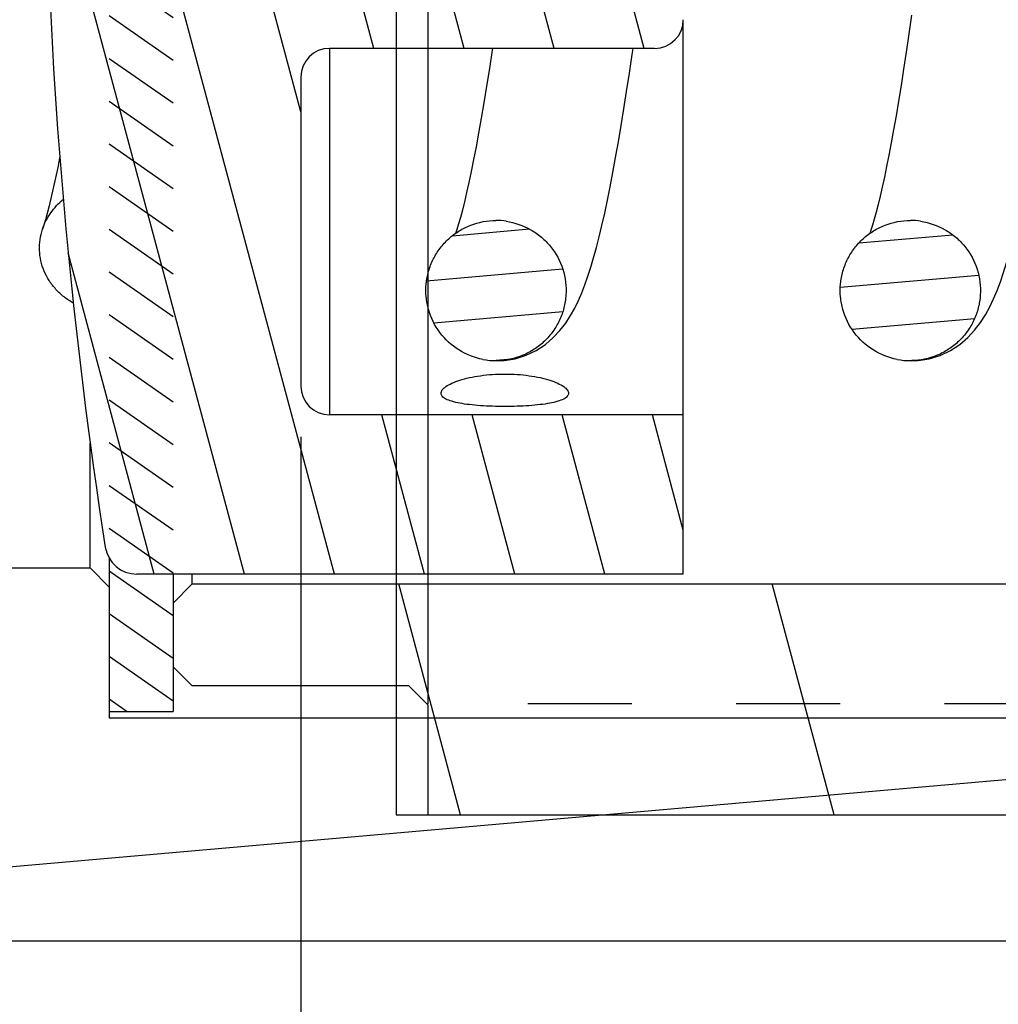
# Model space of a CAD drawing. Header units: inches. Extents: x 0 to 23.4, y 0 to 16.5.
# Tile 34 of 38: x 18 to 19.2, y 9.7 to 10.9. Entities that reach past the tile are written whole.
import ezdxf

# ---------------------------------------------------------------- set-up
doc = ezdxf.new("R2010")
doc.units = ezdxf.units.IN
doc.header["$LTSCALE"] = 1.2862204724
doc.header["$MEASUREMENT"] = 0
doc.linetypes.add('HIDDEN', pattern=[0.2, 0.1, -0.1])
doc.layers.get('0').update_dxf_attribs({"linetype": 'CONTINUOUS'})
doc.layers.add('030__DIMS', color=7, linetype='CONTINUOUS')
doc.layers.add('DEFAULT_2', color=8, linetype='HIDDEN')
doc.styles.get("Standard").update_dxf_attribs({"font": 'txt', "width": 0.8})
doc.dimstyles.new('DIMSTYLE_3', dxfattribs={"dimtxt": 0.15625, "dimasz": 0.1875, "dimexe": 0.125, "dimexo": 0.0625, "dimgap": 0.078125, "dimtad": 0, "dimtih": 1, "dimtoh": 1, "dimdec": 1, "dimlfac": 0.5, "dimzin": 4, "dimdsep": 46, "dimtxsty": 'STANDARD', "dimblk": '_FILLED', "dimblk1": '_FILLED', "dimblk2": '_FILLED', "dimcen": 0.09, "dimazin": 1, "dimtfac": 1, "dimtofl": 0, "dimtmove": 0, "dimatfit": 3, "dimldrblk": '_FILLED', "dimfxl": 1, "dimtolj": 1, "dimtzin": 4, "dimarcsym": 0})

# ---------------------------------------------------------------- blocks, each defined once
blk = doc.blocks.new('_FILLED')
at = {"color": 0, "linetype": 'BYBLOCK'}
blk.add_solid([(0, 0), (-1, 0.1666666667), (-1, -0.1666666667)], dxfattribs=at)
blk = doc.blocks.new('*D2')
at = {"layer": '030__DIMS', "color": 7, "linetype": 'CONTINUOUS'}
for p, q in [((18.3658634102, 10.4136089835), (18.3658634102, 9.3649786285)), ((20.0830115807, 10.3978644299), (20.0830115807, 9.3649786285)), ((18.3658634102, 9.4899786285), (18.96035056, 9.4899786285)), ((20.0830115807, 9.4899786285), (19.61660056, 9.4899786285))]:
    blk.add_line(p, q, dxfattribs=at)
at = {"layer": '030__DIMS', "color": 7, "linetype": 'CONTINUOUS', "xscale": 0.1875, "yscale": 0.1875, "zscale": 0.1875, "rotation": 180}
blk.add_blockref('_FILLED', (18.3658634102, 9.4899786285), dxfattribs=at)
at = {"layer": '030__DIMS', "color": 7, "linetype": 'CONTINUOUS', "xscale": 0.1875, "yscale": 0.1875, "zscale": 0.1875}
blk.add_blockref('_FILLED', (20.0830115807, 9.4899786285), dxfattribs=at)
at = {"layer": '030__DIMS', "color": 7, "linetype": 'CONTINUOUS', "insert": (19.28847556, 9.5681036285), "char_height": 0.15625, "width": 1.125, "attachment_point": 2, "line_spacing_factor": 0.9}
blk.add_mtext('21.8\\PMUELLE L2', dxfattribs=at)

msp = doc.modelspace()

# ---------------------------------------------------------------- hatches: boundary and pattern name
at = {"linetype": 'CONTINUOUS'}
h = msp.add_hatch(dxfattribs=at)
h.set_pattern_fill('default__36', scale=0.4137720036, angle=5, style=0, pattern_type=0)
h.set_pattern_definition([(5, (0, 0), (-0.0360626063, 0.4121974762), [])])
edge = h.paths.add_edge_path()
edge.add_line((17.3025649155, 11.1373541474), (17.6017775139, 11.1373541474))
edge.add_line((17.6017775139, 11.1373541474), (17.6017775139, 10.9011336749))
edge.add_line((17.4206751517, 10.9011336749), (17.6017775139, 10.9011336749))
edge.add_line((17.4206751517, 10.9011336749), (17.4206751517, 10.3302675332))
edge.add_line((17.4206751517, 10.3302675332), (17.4994153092, 10.2515273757))
edge.add_line((17.4994153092, 10.2515273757), (18.1057145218, 10.2515273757))
edge.add_line((18.1057145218, 10.2515273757), (18.129336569, 10.2279053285))
edge.add_line((18.129336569, 10.2279053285), (18.129336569, 10.0664880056))
edge.add_line((18.129336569, 10.0664880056), (19.3891790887, 10.0664880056))
edge.add_line((19.3891790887, 10.0664880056), (19.4285491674, 10.0271179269))
edge.add_line((19.4285491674, 10.0271179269), (19.4285491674, 9.8302675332))
edge.add_line((19.4285491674, 9.8302675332), (19.3891790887, 9.7908974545))
edge.add_line((17.2631948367, 9.7908974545), (19.3891790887, 9.7908974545))
edge.add_line((17.223824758, 9.8302675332), (17.2631948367, 9.7908974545))
edge.add_line((17.223824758, 10.212157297), (17.223824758, 9.8302675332))
edge.add_line((17.160832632, 10.212157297), (17.223824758, 10.212157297))
edge.add_line((17.160832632, 10.212157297), (17.160832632, 10.3105824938))
edge.add_line((17.160832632, 10.3105824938), (16.4521712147, 10.3105824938))
edge.add_line((16.4521712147, 10.4877478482), (16.4521712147, 10.3105824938))
edge.add_line((16.4915412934, 10.5271179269), (16.4521712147, 10.4877478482))
edge.add_line((16.4915412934, 10.5271179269), (17.223824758, 10.5271179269))
edge.add_line((17.223824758, 10.9719998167), (17.223824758, 10.5271179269))
edge.add_line((17.223824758, 10.9719998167), (17.3025649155, 10.9719998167))
edge.add_line((17.3025649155, 11.1373541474), (17.3025649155, 10.9719998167))
edge = h.paths.add_edge_path()
edge.add_line((17.3025649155, 11.3735746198), (17.6017775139, 11.3735746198))
edge.add_line((17.3025649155, 11.5389289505), (17.3025649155, 11.3735746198))
edge.add_line((17.223824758, 11.5389289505), (17.3025649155, 11.5389289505))
edge.add_line((17.223824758, 11.9838108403), (17.223824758, 11.5389289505))
edge.add_line((16.4915412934, 11.9838108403), (17.223824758, 11.9838108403))
edge.add_line((16.4915412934, 11.9838108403), (16.4521712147, 12.023180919))
edge.add_line((16.4521712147, 12.2003462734), (16.4521712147, 12.023180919))
edge.add_line((17.160832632, 12.2003462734), (16.4521712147, 12.2003462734))
edge.add_line((17.160832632, 12.2003462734), (17.160832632, 12.2987714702))
edge.add_line((17.160832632, 12.2987714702), (17.223824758, 12.2987714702))
edge.add_line((17.223824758, 12.680661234), (17.223824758, 12.2987714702))
edge.add_line((17.223824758, 12.680661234), (17.2631948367, 12.7200313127))
edge.add_line((17.2631948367, 12.7200313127), (17.2631948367, 13.4183366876))
edge.add_line((17.2631948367, 13.4183366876), (17.3891790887, 13.5443209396))
edge.add_line((17.3891790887, 13.5443209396), (17.3891790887, 13.938021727))
edge.add_line((17.3891790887, 13.938021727), (17.4324861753, 14.1191240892))
edge.add_line((17.4324861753, 14.1191240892), (17.3891790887, 14.1348721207))
edge.add_line((17.3891790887, 14.1348721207), (17.4324861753, 14.3159744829))
edge.add_line((17.4324861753, 14.3159744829), (17.3891790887, 14.3263305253))
edge.add_line((17.3891790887, 14.3263305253), (17.4324861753, 14.5074328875))
edge.add_line((17.4324861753, 14.5074328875), (17.3891790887, 14.523180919))
edge.add_line((17.3891790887, 14.523180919), (17.4324861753, 14.7042832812))
edge.add_line((17.4324861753, 14.7042832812), (17.3891790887, 14.7200313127))
edge.add_line((17.3891790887, 14.7200313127), (17.4324861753, 14.9011336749))
edge.add_line((17.4324861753, 14.9011336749), (17.5191003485, 14.9011336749))
edge.add_line((17.5191003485, 12.2594013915), (17.5191003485, 14.9011336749))
edge.add_line((17.5191003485, 12.2594013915), (17.4994153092, 12.2594013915))
edge.add_line((17.4206751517, 12.180661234), (17.4994153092, 12.2594013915))
edge.add_line((17.4206751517, 12.180661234), (17.4206751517, 11.6097950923))
edge.add_line((17.4206751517, 11.6097950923), (17.6017775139, 11.6097950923))
edge.add_line((17.6017775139, 11.6097950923), (17.6017775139, 11.3735746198))
edge = h.paths.add_edge_path()
edge.add_line((18.0505964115, 12.7200313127), (19.3891790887, 12.7200313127))
edge.add_line((19.4285491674, 12.680661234), (19.3891790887, 12.7200313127))
edge.add_line((19.4285491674, 12.680661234), (19.4285491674, 12.4838108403))
edge.add_line((19.3891790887, 12.4444407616), (19.4285491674, 12.4838108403))
edge.add_line((18.129336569, 12.4444407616), (19.3891790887, 12.4444407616))
edge.add_line((18.129336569, 12.4444407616), (18.129336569, 12.2830234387))
edge.add_line((18.1057145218, 12.2594013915), (18.129336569, 12.2830234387))
edge.add_line((18.1057145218, 12.2594013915), (17.7946908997, 12.2594013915))
edge.add_line((17.7946908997, 12.2594013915), (17.7946908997, 14.9011336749))
edge.add_line((17.7946908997, 14.9011336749), (17.8813050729, 14.9011336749))
edge.add_line((17.9246121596, 14.7200313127), (17.8813050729, 14.9011336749))
edge.add_line((17.8813050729, 14.7042832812), (17.9246121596, 14.7200313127))
edge.add_line((17.9246121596, 14.523180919), (17.8813050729, 14.7042832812))
edge.add_line((17.8813050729, 14.5074328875), (17.9246121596, 14.523180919))
edge.add_line((17.9246121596, 14.3263305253), (17.8813050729, 14.5074328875))
edge.add_line((17.8813050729, 14.3159744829), (17.9246121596, 14.3263305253))
edge.add_line((17.9246121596, 14.1348721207), (17.8813050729, 14.3159744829))
edge.add_line((17.8813050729, 14.1191240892), (17.9246121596, 14.1348721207))
edge.add_line((17.9246121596, 13.938021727), (17.8813050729, 14.1191240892))
edge.add_line((17.9246121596, 13.5443209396), (17.9246121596, 13.938021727))
edge.add_line((18.0505964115, 13.4183366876), (17.9246121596, 13.5443209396))
edge.add_line((18.0505964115, 12.7200313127), (18.0505964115, 13.4183366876))
h = msp.add_hatch(dxfattribs=at)
h.set_pattern_fill('default__37', scale=0.4457542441, angle=285, style=0, pattern_type=0)
h.set_pattern_definition([(285, (0, 0), (0.4305655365, 0.1153696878), [])])
edge = h.paths.add_edge_path()
edge.add_line((18.5230373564, 9.9464092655), (19.9009901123, 9.9464092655))
edge.add_line((18.5230373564, 9.9464092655), (18.5230373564, 10.0822360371))
edge.add_line((18.4994153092, 10.1058580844), (18.5230373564, 10.0822360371))
edge.add_line((18.4994153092, 10.1058580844), (18.2316987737, 10.1058580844))
edge.add_line((18.2080767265, 10.1294801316), (18.2316987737, 10.1058580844))
edge.add_line((18.2080767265, 10.2082202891), (18.2080767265, 10.1294801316))
edge.add_line((18.2316987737, 10.2318423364), (18.2080767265, 10.2082202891))
edge.add_line((18.2316987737, 10.2318423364), (20.8852420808, 10.2318423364))
edge.add_line((20.8852420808, 10.8617635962), (20.8852420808, 10.2318423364))
edge.add_line((20.0820924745, 10.8617635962), (20.8852420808, 10.8617635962))
edge.add_line((20.0191003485, 10.9247557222), (20.0820924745, 10.8617635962))
edge.add_line((20.0191003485, 11.0586139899), (20.0191003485, 10.9247557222))
edge.add_line((20.0191003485, 11.0586139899), (21.2395727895, 11.0586139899))
edge.add_line((21.2395727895, 11.0586139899), (21.2395727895, 10.8223935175))
edge.add_line((21.2395727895, 10.8223935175), (21.2002027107, 10.7830234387))
edge.add_line((21.0820924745, 10.7830234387), (21.2002027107, 10.7830234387))
edge.add_line((21.0820924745, 10.7830234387), (21.0820924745, 10.0743620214))
edge.add_line((19.9009901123, 10.0743620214), (21.0820924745, 10.0743620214))
edge.add_line((19.9009901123, 10.0743620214), (19.9009901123, 9.9464092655))
edge = h.paths.add_edge_path()
edge.add_line((18.5230373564, 12.5645195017), (19.9009901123, 12.5645195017))
edge.add_line((19.9009901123, 12.5645195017), (19.9009901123, 12.4365667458))
edge.add_line((19.9009901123, 12.4365667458), (21.0820924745, 12.4365667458))
edge.add_line((21.0820924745, 12.4365667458), (21.0820924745, 11.7279053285))
edge.add_line((21.0820924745, 11.7279053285), (21.2002027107, 11.7279053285))
edge.add_line((21.2395727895, 11.6885352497), (21.2002027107, 11.7279053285))
edge.add_line((21.2395727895, 11.6885352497), (21.2395727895, 11.4523147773))
edge.add_line((21.2395727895, 11.4523147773), (20.0191003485, 11.4523147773))
edge.add_line((20.0191003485, 11.586173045), (20.0191003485, 11.4523147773))
edge.add_line((20.0191003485, 11.586173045), (20.0820924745, 11.649165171))
edge.add_line((20.0820924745, 11.649165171), (20.8852420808, 11.649165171))
edge.add_line((20.8852420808, 12.2790864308), (20.8852420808, 11.649165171))
edge.add_line((18.2316987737, 12.2790864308), (20.8852420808, 12.2790864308))
edge.add_line((18.2316987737, 12.2790864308), (18.2080767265, 12.3027084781))
edge.add_line((18.2080767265, 12.3814486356), (18.2080767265, 12.3027084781))
edge.add_line((18.2080767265, 12.3814486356), (18.2316987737, 12.4050706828))
edge.add_line((18.4994153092, 12.4050706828), (18.2316987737, 12.4050706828))
edge.add_line((18.4994153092, 12.4050706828), (18.5230373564, 12.4286927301))
edge.add_line((18.5230373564, 12.4286927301), (18.5230373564, 12.5645195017))
h = msp.add_hatch(dxfattribs=at)
h.set_pattern_fill('default__38', scale=0.0432029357, angle=325, style=0, pattern_type=0)
h.set_pattern_definition([(325, (0, 0), (0.0247801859, 0.0353897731), [])])
edge = h.paths.add_edge_path()
edge.add_line((18.129336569, 11.0979840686), (18.2080767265, 11.0979840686))
edge.add_line((18.2080767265, 11.0979840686), (18.2080767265, 10.0743620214))
edge.add_line((18.129336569, 10.0743620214), (18.2080767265, 10.0743620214))
edge.add_line((18.129336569, 11.0979840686), (18.129336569, 10.0743620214))
edge = h.paths.add_edge_path()
edge.add_line((18.129336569, 11.4129446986), (18.2080767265, 11.4129446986))
edge.add_line((18.129336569, 12.4365667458), (18.129336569, 11.4129446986))
edge.add_line((18.129336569, 12.4365667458), (18.2080767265, 12.4365667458))
edge.add_line((18.2080767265, 12.4365667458), (18.2080767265, 11.4129446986))
h = msp.add_hatch(dxfattribs=at)
h.set_pattern_fill('default__40', scale=0.1075342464, angle=285, style=0, pattern_type=0)
h.set_pattern_definition([(285, (0, 0), (0.1038701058, 0.027831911), [])])
edge = h.paths.add_edge_path()
edge.add_line((18.3658634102, 12.0348197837), (18.3658634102, 11.6530143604))
edge.add_ellipse((18.401296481, 11.6530143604), major_axis=(0.0354330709, -0), ratio=0.9997791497, start_angle=-180, end_angle=-90)
edge.add_line((18.8028712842, 11.617589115), (18.401296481, 11.617589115))
edge.add_ellipse((18.8028712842, 11.5821638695), major_axis=(0.0354330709, -0), ratio=0.9997791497, start_angle=0, end_angle=90)
edge.add_line((18.838304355, 11.5821638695), (18.838304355, 11.4569946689))
edge.add_line((18.838304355, 11.4569946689), (18.8020838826, 11.4207821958))
edge.add_line((18.8020838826, 11.4207821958), (18.6821215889, 11.4207821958))
edge.add_spline(control_points=[(18.6178319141, 11.5417908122), (18.6203002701, 11.5417908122), (18.6252377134, 11.5409725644), (18.6329132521, 11.5369463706), (18.6400586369, 11.5305559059), (18.6466853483, 11.5222631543), (18.6528307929, 11.5123271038), (18.6585645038, 11.5008798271), (18.6639333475, 11.4879730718), (18.6689717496, 11.4735974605), (18.6736972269, 11.4576995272), (18.678105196, 11.4402249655), (18.6808252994, 11.4274480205), (18.6821215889, 11.4207821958)], knot_values=[0, 0, 0, 0, 0.0909090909, 0.1818181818, 0.2727272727, 0.3636363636, 0.4545454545, 0.5454545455, 0.6363636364, 0.7272727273, 0.8181818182, 0.9090909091, 1, 1, 1, 1], degree=3, periodic=0)
edge.add_spline(control_points=[(18.6178319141, 11.5417908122), (18.61511341, 11.5417908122), (18.609693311, 11.5408028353), (18.6012810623, 11.535940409), (18.5935834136, 11.5283565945), (18.586501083, 11.5186089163), (18.5799651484, 11.5069577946), (18.5738947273, 11.4935298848), (18.5682376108, 11.4783481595), (18.5629564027, 11.4613416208), (18.5580374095, 11.4423840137), (18.5549898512, 11.4282261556), (18.5535422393, 11.4207821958)], knot_values=[0, 0, 0, 0, 0.1, 0.2, 0.3, 0.4, 0.5, 0.6, 0.7, 0.8, 0.9, 1, 1, 1, 1], degree=3, periodic=0)
edge.add_line((18.5535422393, 11.4207821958), (18.0751926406, 11.4207821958))
edge.add_ellipse((18.0751926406, 11.4443990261), major_axis=(0.0236220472, -0), ratio=0.9997791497, start_angle=178.2936975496, end_angle=-89.9999999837)
edge.add_ellipse((24.4175366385, 11.2554643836), major_axis=(6.3687807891, 0), ratio=0.9997791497, start_angle=171.1640808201, end_angle=178.2936975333)
edge.add_ellipse((18.163274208, 12.2276905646), major_axis=(0.0393700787, -0), ratio=0.9997791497, start_angle=90, end_angle=171.1640808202)
edge.add_line((18.838304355, 12.2670519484), (18.163274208, 12.2670519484))
edge.add_line((18.838304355, 12.2670519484), (18.838304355, 12.0702450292))
edge.add_line((18.838304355, 12.0702450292), (18.401296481, 12.0702450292))
edge.add_ellipse((18.401296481, 12.0348197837), major_axis=(0.0354330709, 0), ratio=0.9997791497, start_angle=90, end_angle=180)
edge = h.paths.add_edge_path()
edge.add_line((18.3658634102, 10.8579144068), (18.3658634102, 10.4761089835))
edge.add_ellipse((18.401296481, 10.4761089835), major_axis=(0.0354330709, -0), ratio=0.9997791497, start_angle=180, end_angle=270, ccw=False)
edge.add_line((18.838304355, 10.440683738), (18.401296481, 10.440683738))
edge.add_line((18.838304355, 10.440683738), (18.838304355, 10.2438768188))
edge.add_line((18.838304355, 10.2438768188), (18.163274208, 10.2438768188))
edge.add_ellipse((18.163274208, 10.2832382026), major_axis=(0.0393700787, 0), ratio=0.9997791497, start_angle=188.8359191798, end_angle=270, ccw=False)
edge.add_ellipse((24.4175366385, 11.2554643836), major_axis=(6.3687807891, -0), ratio=0.9997791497, start_angle=181.7063024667, end_angle=188.8359191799, ccw=False)
edge.add_ellipse((18.0751926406, 11.0665297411), major_axis=(0.0236220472, 0), ratio=0.9997791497, start_angle=449.9999999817, end_angle=541.7063024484, ccw=False)
edge.add_line((18.5535422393, 11.0901465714), (18.0751926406, 11.0901465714))
edge.add_spline(control_points=[(18.5535422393, 11.0901465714), (18.5548385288, 11.0834807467), (18.5575586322, 11.0707038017), (18.5619666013, 11.05322924), (18.5666920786, 11.0373313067), (18.5717304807, 11.0229556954), (18.5770993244, 11.0100489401), (18.5828330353, 10.9986016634), (18.5889784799, 10.9886656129), (18.5956051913, 10.9803728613), (18.6027505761, 10.9739823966), (18.6104261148, 10.9699562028), (18.6153635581, 10.969137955), (18.6178319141, 10.969137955)], knot_values=[0, 0, 0, 0, 0.0909090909, 0.1818181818, 0.2727272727, 0.3636363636, 0.4545454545, 0.5454545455, 0.6363636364, 0.7272727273, 0.8181818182, 0.9090909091, 1, 1, 1, 1], degree=3, periodic=0)
edge.add_spline(control_points=[(18.6821215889, 11.0901465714), (18.680673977, 11.0827026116), (18.6776264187, 11.0685447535), (18.6727074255, 11.0495871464), (18.6674262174, 11.0325806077), (18.6617691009, 11.0173988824), (18.6556986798, 11.0039709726), (18.6491627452, 10.9923198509), (18.6420804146, 10.9825721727), (18.6343827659, 10.9749883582), (18.6259705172, 10.9701259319), (18.6205504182, 10.969137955), (18.6178319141, 10.969137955)], knot_values=[0, 0, 0, 0, 0.1, 0.2, 0.3, 0.4, 0.5, 0.6, 0.7, 0.8, 0.9, 1, 1, 1, 1], degree=3, periodic=0)
edge.add_line((18.8020838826, 11.0901465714), (18.6821215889, 11.0901465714))
edge.add_line((18.838304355, 11.0539340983), (18.8020838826, 11.0901465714))
edge.add_line((18.838304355, 11.0539340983), (18.838304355, 10.9287648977))
edge.add_ellipse((18.8028712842, 10.9287648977), major_axis=(0.0354330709, -0), ratio=0.9997791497, start_angle=270, end_angle=360, ccw=False)
edge.add_line((18.8028712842, 10.8933396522), (18.401296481, 10.8933396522))
edge.add_ellipse((18.401296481, 10.8579144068), major_axis=(0.0354330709, 0), ratio=0.9997791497, start_angle=450, end_angle=540, ccw=False)
h = msp.add_hatch(dxfattribs=at)
h.set_pattern_fill('default__39', scale=0.1200280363, angle=205, style=0, pattern_type=0)
h.set_pattern_definition([(205, (0, 0), (0.05072604, -0.1087823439), [])])
edge = h.paths.add_edge_path()
edge.add_line((17.8304303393, 11.3656762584), (17.8304303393, 11.1452525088))
edge.add_line((17.8304303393, 11.3656762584), (17.6808240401, 11.3656762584))
edge.add_line((17.6808240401, 11.3656762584), (17.6808240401, 11.4415765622))
edge.add_line((17.6808240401, 11.4415765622), (17.6335799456, 11.4415765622))
edge.add_line((17.6335799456, 11.5231217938), (17.6335799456, 11.4415765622))
edge.add_line((17.8107452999, 12.0426920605), (17.6335799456, 11.5231217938))
edge.add_line((17.9485405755, 12.0426920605), (17.8107452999, 12.0426920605))
edge.add_ellipse((17.9485405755, 12.0033306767), major_axis=(0.0393700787, 0), ratio=0.9997791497, start_angle=0, end_angle=90)
edge.add_line((17.9879106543, 12.0033306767), (17.9879106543, 11.4436117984))
edge.add_ellipse((18.0186193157, 11.4436117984), major_axis=(0.0307086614, 0), ratio=0.9997791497, start_angle=-180, end_angle=-90)
edge.add_line((18.5520647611, 11.412909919), (18.0186193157, 11.412909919))
edge.add_spline(control_points=[(18.5520647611, 11.412909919), (18.5477869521, 11.389281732), (18.541441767, 11.3397747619), (18.5379149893, 11.2553171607), (18.5414488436, 11.1711520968), (18.5477871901, 11.1216457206), (18.5520647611, 11.0980188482)], knot_values=[0, 0, 0, 0, 0.25, 0.5, 0.75, 1, 1, 1, 1], degree=3, periodic=0)
edge.add_line((18.5520647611, 11.0980188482), (18.0186193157, 11.0980188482))
edge.add_ellipse((18.0186193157, 11.0673169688), major_axis=(0.0307086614, -0), ratio=0.9997791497, start_angle=450, end_angle=540, ccw=False)
edge.add_line((17.9879106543, 11.0673169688), (17.9879106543, 10.5075980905))
edge.add_ellipse((17.9485405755, 10.5075980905), major_axis=(0.0393700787, -0), ratio=0.9997791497, start_angle=270, end_angle=360, ccw=False)
edge.add_line((17.9485405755, 10.4682367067), (17.8107452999, 10.4682367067))
edge.add_line((17.8107452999, 10.4682367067), (17.6335799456, 10.9878069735))
edge.add_line((17.6335799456, 11.069352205), (17.6335799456, 10.9878069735))
edge.add_line((17.6808240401, 11.069352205), (17.6335799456, 11.069352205))
edge.add_line((17.6808240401, 11.1452525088), (17.6808240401, 11.069352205))
edge.add_line((17.8304303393, 11.1452525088), (17.6808240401, 11.1452525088))
edge = h.paths.add_edge_path()
edge.add_line((18.8540523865, 11.3892930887), (18.8540523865, 11.1216356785))
edge.add_line((18.8304303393, 11.0980188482), (18.8540523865, 11.1216356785))
edge.add_line((18.8304303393, 11.0980188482), (18.6835990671, 11.0980188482))
edge.add_spline(control_points=[(18.6835990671, 11.412909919), (18.6878766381, 11.3892830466), (18.6942149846, 11.3397766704), (18.6977488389, 11.2556116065), (18.6942220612, 11.1711540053), (18.6878768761, 11.1216470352), (18.6835990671, 11.0980188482)], knot_values=[0, 0, 0, 0, 0.25, 0.5, 0.75, 1, 1, 1, 1], degree=3, periodic=0)
edge.add_line((18.8304303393, 11.412909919), (18.6835990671, 11.412909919))
edge.add_line((18.8304303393, 11.412909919), (18.8540523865, 11.3892930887))
h = msp.add_hatch(dxfattribs=at)
h.set_pattern_fill('default__41', scale=0.0526571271, angle=5, style=0, pattern_type=0)
h.set_pattern_definition([(5, (0, 0), (-0.004589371, 0.0524567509), [])])
edge = h.paths.add_edge_path()
edge.add_spline(control_points=[(18.6069493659, 10.6807881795), (18.6130472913, 10.6807881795), (18.6249643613, 10.6794906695), (18.642350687, 10.6738842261), (18.6582083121, 10.6648015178), (18.6716874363, 10.6526187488), (18.6824744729, 10.6377862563), (18.6899199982, 10.6212485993), (18.6936873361, 10.6032545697), (18.6936878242, 10.5851353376), (18.6899206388, 10.5671398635), (18.6824765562, 10.5506033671), (18.671687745, 10.5357679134), (18.6582113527, 10.5235869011), (18.6423503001, 10.5145018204), (18.6249676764, 10.5088964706), (18.6130486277, 10.5075980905), (18.6069493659, 10.5075980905)], knot_values=[0, 0, 0, 0, 0.0666666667, 0.1333333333, 0.2, 0.2666666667, 0.3333333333, 0.4, 0.4666666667, 0.5333333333, 0.6, 0.6666666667, 0.7333333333, 0.8, 0.8666666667, 0.9333333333, 1, 1, 1, 1], degree=3, periodic=0)
edge.add_spline(control_points=[(18.6069493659, 10.5075980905), (18.6008514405, 10.5075980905), (18.5889343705, 10.5088956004), (18.5715480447, 10.5145020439), (18.5556904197, 10.5235847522), (18.5422112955, 10.5357675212), (18.5314242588, 10.5506000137), (18.5239787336, 10.5671376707), (18.5202113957, 10.5851317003), (18.5202109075, 10.6032509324), (18.523978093, 10.6212464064), (18.5314221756, 10.6377829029), (18.5422109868, 10.6526183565), (18.5556873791, 10.6647993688), (18.5715484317, 10.6738844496), (18.5889310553, 10.6794897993), (18.600850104, 10.6807881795), (18.6069493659, 10.6807881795)], knot_values=[0, 0, 0, 0, 0.0666666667, 0.1333333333, 0.2, 0.2666666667, 0.3333333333, 0.4, 0.4666666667, 0.5333333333, 0.6, 0.6666666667, 0.7333333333, 0.8, 0.8666666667, 0.9333333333, 1, 1, 1, 1], degree=3, periodic=0)
edge = h.paths.add_edge_path()
edge.add_spline(control_points=[(19.1187603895, 10.6807881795), (19.1248583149, 10.6807881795), (19.1367753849, 10.6794906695), (19.1541617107, 10.6738842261), (19.1700193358, 10.6648015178), (19.1834984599, 10.6526187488), (19.1942854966, 10.6377862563), (19.2017310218, 10.6212485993), (19.2054983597, 10.6032545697), (19.2054988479, 10.5851353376), (19.2017316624, 10.5671398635), (19.1942875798, 10.5506033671), (19.1834987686, 10.5357679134), (19.1700223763, 10.5235869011), (19.1541613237, 10.5145018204), (19.1367787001, 10.5088964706), (19.1248596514, 10.5075980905), (19.1187603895, 10.5075980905)], knot_values=[0, 0, 0, 0, 0.0666666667, 0.1333333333, 0.2, 0.2666666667, 0.3333333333, 0.4, 0.4666666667, 0.5333333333, 0.6, 0.6666666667, 0.7333333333, 0.8, 0.8666666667, 0.9333333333, 1, 1, 1, 1], degree=3, periodic=0)
edge.add_spline(control_points=[(19.1187603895, 10.5075980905), (19.1126624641, 10.5075980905), (19.1007453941, 10.5088956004), (19.0833590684, 10.5145020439), (19.0675014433, 10.5235847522), (19.0540223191, 10.5357675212), (19.0432352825, 10.5506000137), (19.0357897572, 10.5671376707), (19.0320224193, 10.5851317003), (19.0320219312, 10.6032509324), (19.0357891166, 10.6212464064), (19.0432331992, 10.6377829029), (19.0540220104, 10.6526183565), (19.0674984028, 10.6647993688), (19.0833594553, 10.6738844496), (19.100742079, 10.6794897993), (19.1126611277, 10.6807881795), (19.1187603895, 10.6807881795)], knot_values=[0, 0, 0, 0, 0.0666666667, 0.1333333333, 0.2, 0.2666666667, 0.3333333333, 0.4, 0.4666666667, 0.5333333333, 0.6, 0.6666666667, 0.7333333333, 0.8, 0.8666666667, 0.9333333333, 1, 1, 1, 1], degree=3, periodic=0)
edge = h.paths.add_edge_path()
edge.add_spline(control_points=[(18.3510438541, 12.0033306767), (18.3571432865, 12.0033306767), (18.3690626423, 12.0020322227), (18.3864456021, 11.9964266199), (18.4023069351, 11.9873411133), (18.4157834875, 11.9751595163), (18.4265723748, 11.9603232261), (18.4340162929, 11.943785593), (18.4377828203, 11.9257888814), (18.4377813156, 11.9076696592), (18.4340133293, 11.8896768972), (18.4265676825, 11.8731404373), (18.415780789, 11.8583088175), (18.402301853, 11.8461266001), (18.3864444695, 11.8370442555), (18.3690584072, 11.8314380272), (18.3571416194, 11.8301405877), (18.3510438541, 11.8301405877)], knot_values=[0, 0, 0, 0, 0.0666666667, 0.1333333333, 0.2, 0.2666666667, 0.3333333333, 0.4, 0.4666666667, 0.5333333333, 0.6, 0.6666666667, 0.7333333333, 0.8, 0.8666666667, 0.9333333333, 1, 1, 1, 1], degree=3, periodic=0)
edge.add_spline(control_points=[(18.3510438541, 11.8301405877), (18.3449444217, 11.8301405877), (18.3330250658, 11.8314390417), (18.315642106, 11.8370446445), (18.299780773, 11.8461301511), (18.2863042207, 11.8583117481), (18.2755153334, 11.8731480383), (18.2680714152, 11.8896856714), (18.2643048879, 11.907682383), (18.2643063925, 11.9258016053), (18.2680743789, 11.9437943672), (18.2755200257, 11.9603308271), (18.2863069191, 11.9751624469), (18.2997858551, 11.9873446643), (18.3156432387, 11.9964270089), (18.333029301, 12.0020332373), (18.3449460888, 12.0033306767), (18.3510438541, 12.0033306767)], knot_values=[0, 0, 0, 0, 0.0666666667, 0.1333333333, 0.2, 0.2666666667, 0.3333333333, 0.4, 0.4666666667, 0.5333333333, 0.6, 0.6666666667, 0.7333333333, 0.8, 0.8666666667, 0.9333333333, 1, 1, 1, 1], degree=3, periodic=0)
edge = h.paths.add_edge_path()
edge.add_spline(control_points=[(18.8628548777, 12.0033306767), (18.8689543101, 12.0033306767), (18.8808736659, 12.0020322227), (18.8982566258, 11.9964266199), (18.9141179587, 11.9873411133), (18.9275945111, 11.9751595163), (18.9383833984, 11.9603232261), (18.9458273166, 11.943785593), (18.9495938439, 11.9257888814), (18.9495923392, 11.9076696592), (18.9458243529, 11.8896768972), (18.9383787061, 11.8731404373), (18.9275918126, 11.8583088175), (18.9141128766, 11.8461266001), (18.8982554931, 11.8370442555), (18.8808694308, 11.8314380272), (18.868952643, 11.8301405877), (18.8628548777, 11.8301405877)], knot_values=[0, 0, 0, 0, 0.0666666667, 0.1333333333, 0.2, 0.2666666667, 0.3333333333, 0.4, 0.4666666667, 0.5333333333, 0.6, 0.6666666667, 0.7333333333, 0.8, 0.8666666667, 0.9333333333, 1, 1, 1, 1], degree=3, periodic=0)
edge.add_spline(control_points=[(18.8628548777, 11.8301405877), (18.8567554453, 11.8301405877), (18.8448360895, 11.8314390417), (18.8274531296, 11.8370446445), (18.8115917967, 11.8461301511), (18.7981152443, 11.8583117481), (18.787326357, 11.8731480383), (18.7798824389, 11.8896856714), (18.7761159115, 11.907682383), (18.7761174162, 11.9258016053), (18.7798854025, 11.9437943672), (18.7873310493, 11.9603308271), (18.7981179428, 11.9751624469), (18.8115968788, 11.9873446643), (18.8274542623, 11.9964270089), (18.8448403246, 12.0020332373), (18.8567571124, 12.0033306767), (18.8628548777, 12.0033306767)], knot_values=[0, 0, 0, 0, 0.0666666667, 0.1333333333, 0.2, 0.2666666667, 0.3333333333, 0.4, 0.4666666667, 0.5333333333, 0.6, 0.6666666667, 0.7333333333, 0.8, 0.8666666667, 0.9333333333, 1, 1, 1, 1], degree=3, periodic=0)
edge = h.paths.add_edge_path()
edge.add_spline(control_points=[(19.6305714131, 10.6807881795), (19.6366693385, 10.6807881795), (19.6485864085, 10.6794906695), (19.6659727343, 10.6738842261), (19.6818303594, 10.6648015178), (19.6953094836, 10.6526187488), (19.7060965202, 10.6377862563), (19.7135420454, 10.6212485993), (19.7173093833, 10.6032545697), (19.7173098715, 10.5851353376), (19.713542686, 10.5671398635), (19.7060986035, 10.5506033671), (19.6953097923, 10.5357679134), (19.6818333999, 10.5235869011), (19.6659723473, 10.5145018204), (19.6485897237, 10.5088964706), (19.636670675, 10.5075980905), (19.6305714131, 10.5075980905)], knot_values=[0, 0, 0, 0, 0.0666666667, 0.1333333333, 0.2, 0.2666666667, 0.3333333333, 0.4, 0.4666666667, 0.5333333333, 0.6, 0.6666666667, 0.7333333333, 0.8, 0.8666666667, 0.9333333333, 1, 1, 1, 1], degree=3, periodic=0)
edge.add_spline(control_points=[(19.6305714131, 10.5075980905), (19.6244734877, 10.5075980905), (19.6125564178, 10.5088956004), (19.595170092, 10.5145020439), (19.5793124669, 10.5235847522), (19.5658333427, 10.5357675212), (19.5550463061, 10.5506000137), (19.5476007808, 10.5671376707), (19.5438334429, 10.5851317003), (19.5438329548, 10.6032509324), (19.5476001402, 10.6212464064), (19.5550442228, 10.6377829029), (19.565833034, 10.6526183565), (19.5793094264, 10.6647993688), (19.595170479, 10.6738844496), (19.6125531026, 10.6794897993), (19.6244721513, 10.6807881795), (19.6305714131, 10.6807881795)], knot_values=[0, 0, 0, 0, 0.0666666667, 0.1333333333, 0.2, 0.2666666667, 0.3333333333, 0.4, 0.4666666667, 0.5333333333, 0.6, 0.6666666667, 0.7333333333, 0.8, 0.8666666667, 0.9333333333, 1, 1, 1, 1], degree=3, periodic=0)
edge = h.paths.add_edge_path()
edge.add_spline(control_points=[(20.1423824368, 10.6807881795), (20.1484803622, 10.6807881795), (20.1603974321, 10.6794906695), (20.1777837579, 10.6738842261), (20.193641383, 10.6648015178), (20.2071205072, 10.6526187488), (20.2179075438, 10.6377862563), (20.225353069, 10.6212485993), (20.229120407, 10.6032545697), (20.2291208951, 10.5851353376), (20.2253537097, 10.5671398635), (20.2179096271, 10.5506033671), (20.2071208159, 10.5357679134), (20.1936444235, 10.5235869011), (20.1777833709, 10.5145018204), (20.1604007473, 10.5088964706), (20.1484816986, 10.5075980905), (20.1423824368, 10.5075980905)], knot_values=[0, 0, 0, 0, 0.0666666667, 0.1333333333, 0.2, 0.2666666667, 0.3333333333, 0.4, 0.4666666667, 0.5333333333, 0.6, 0.6666666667, 0.7333333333, 0.8, 0.8666666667, 0.9333333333, 1, 1, 1, 1], degree=3, periodic=0)
edge.add_spline(control_points=[(20.1423824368, 10.5075980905), (20.1362845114, 10.5075980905), (20.1243674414, 10.5088956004), (20.1069811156, 10.5145020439), (20.0911234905, 10.5235847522), (20.0776443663, 10.5357675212), (20.0668573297, 10.5506000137), (20.0594118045, 10.5671376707), (20.0556444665, 10.5851317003), (20.0556439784, 10.6032509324), (20.0594111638, 10.6212464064), (20.0668552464, 10.6377829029), (20.0776440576, 10.6526183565), (20.09112045, 10.6647993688), (20.1069815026, 10.6738844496), (20.1243641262, 10.6794897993), (20.1362831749, 10.6807881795), (20.1423824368, 10.6807881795)], knot_values=[0, 0, 0, 0, 0.0666666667, 0.1333333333, 0.2, 0.2666666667, 0.3333333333, 0.4, 0.4666666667, 0.5333333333, 0.6, 0.6666666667, 0.7333333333, 0.8, 0.8666666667, 0.9333333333, 1, 1, 1, 1], degree=3, periodic=0)
edge = h.paths.add_edge_path()
edge.add_spline(control_points=[(19.3746659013, 12.0033306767), (19.3807653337, 12.0033306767), (19.3926846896, 12.0020322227), (19.4100676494, 11.9964266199), (19.4259289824, 11.9873411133), (19.4394055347, 11.9751595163), (19.450194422, 11.9603232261), (19.4576383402, 11.943785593), (19.4614048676, 11.9257888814), (19.4614033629, 11.9076696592), (19.4576353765, 11.8896768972), (19.4501897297, 11.8731404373), (19.4394028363, 11.8583088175), (19.4259239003, 11.8461266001), (19.4100665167, 11.8370442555), (19.3926804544, 11.8314380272), (19.3807636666, 11.8301405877), (19.3746659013, 11.8301405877)], knot_values=[0, 0, 0, 0, 0.0666666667, 0.1333333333, 0.2, 0.2666666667, 0.3333333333, 0.4, 0.4666666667, 0.5333333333, 0.6, 0.6666666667, 0.7333333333, 0.8, 0.8666666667, 0.9333333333, 1, 1, 1, 1], degree=3, periodic=0)
edge.add_spline(control_points=[(19.3746659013, 11.8301405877), (19.3685664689, 11.8301405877), (19.3566471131, 11.8314390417), (19.3392641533, 11.8370446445), (19.3234028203, 11.8461301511), (19.3099262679, 11.8583117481), (19.2991373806, 11.8731480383), (19.2916934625, 11.8896856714), (19.2879269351, 11.907682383), (19.2879284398, 11.9258016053), (19.2916964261, 11.9437943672), (19.2991420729, 11.9603308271), (19.3099289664, 11.9751624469), (19.3234079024, 11.9873446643), (19.3392652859, 11.9964270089), (19.3566513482, 12.0020332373), (19.368568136, 12.0033306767), (19.3746659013, 12.0033306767)], knot_values=[0, 0, 0, 0, 0.0666666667, 0.1333333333, 0.2, 0.2666666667, 0.3333333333, 0.4, 0.4666666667, 0.5333333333, 0.6, 0.6666666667, 0.7333333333, 0.8, 0.8666666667, 0.9333333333, 1, 1, 1, 1], degree=3, periodic=0)
edge = h.paths.add_edge_path()
edge.add_spline(control_points=[(19.8864769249, 12.0033306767), (19.8925763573, 12.0033306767), (19.9044957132, 12.0020322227), (19.921878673, 11.9964266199), (19.937740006, 11.9873411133), (19.9512165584, 11.9751595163), (19.9620054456, 11.9603232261), (19.9694493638, 11.943785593), (19.9732158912, 11.9257888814), (19.9732143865, 11.9076696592), (19.9694464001, 11.8896768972), (19.9620007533, 11.8731404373), (19.9512138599, 11.8583088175), (19.9377349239, 11.8461266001), (19.9218775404, 11.8370442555), (19.9044914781, 11.8314380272), (19.8925746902, 11.8301405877), (19.8864769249, 11.8301405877)], knot_values=[0, 0, 0, 0, 0.0666666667, 0.1333333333, 0.2, 0.2666666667, 0.3333333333, 0.4, 0.4666666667, 0.5333333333, 0.6, 0.6666666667, 0.7333333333, 0.8, 0.8666666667, 0.9333333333, 1, 1, 1, 1], degree=3, periodic=0)
edge.add_spline(control_points=[(19.8864769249, 11.8301405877), (19.8803774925, 11.8301405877), (19.8684581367, 11.8314390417), (19.8510751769, 11.8370446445), (19.8352138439, 11.8461301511), (19.8217372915, 11.8583117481), (19.8109484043, 11.8731480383), (19.8035044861, 11.8896856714), (19.7997379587, 11.907682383), (19.7997394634, 11.9258016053), (19.8035074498, 11.9437943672), (19.8109530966, 11.9603308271), (19.82173999, 11.9751624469), (19.835218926, 11.9873446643), (19.8510763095, 11.9964270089), (19.8684623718, 12.0020332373), (19.8803791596, 12.0033306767), (19.8864769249, 12.0033306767)], knot_values=[0, 0, 0, 0, 0.0666666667, 0.1333333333, 0.2, 0.2666666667, 0.3333333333, 0.4, 0.4666666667, 0.5333333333, 0.6, 0.6666666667, 0.7333333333, 0.8, 0.8666666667, 0.9333333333, 1, 1, 1, 1], degree=3, periodic=0)

# ---------------------------------------------------------------- linework, layer by layer
at = {"color": 7, "linetype": 'CONTINUOUS'}
for p, q in [((18.4836672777, 12.5645195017), (18.4836672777, 9.9464092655)), ((18.5230373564, 10.0838108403), (18.5230373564, 12.4271179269)), ((18.838304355, 10.2438768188), (18.838304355, 10.9286927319)), ((18.8028712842, 10.8933396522), (18.401296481, 10.8933396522)), ((18.3658634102, 10.8579144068), (18.3658634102, 10.4761089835)), ((18.838304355, 10.440683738), (18.401296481, 10.440683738)), ((18.1057145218, 10.2515273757), (18.1057145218, 10.4057517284)), ((18.129336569, 10.2632485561), (18.129336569, 10.0664880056)), ((17.4994153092, 10.2515273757), (18.1057145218, 10.2515273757)), ((18.1057145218, 10.2515273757), (18.129336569, 10.2279053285)), ((18.838304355, 10.2438768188), (18.163274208, 10.2438768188)), ((18.2080767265, 10.24365336), (18.2080767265, 10.0743620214)), ((18.2316987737, 10.2318423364), (18.2316987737, 10.24365336)), ((18.2316987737, 10.2318423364), (18.2080767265, 10.2082202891)), ((18.2316987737, 10.2318423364), (20.8852420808, 10.2318423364)), ((18.2080767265, 10.1294801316), (18.2316987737, 10.1058580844)), ((18.4994153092, 10.1058580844), (18.2316987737, 10.1058580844)), ((18.4994153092, 10.1058580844), (18.5230373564, 10.0822360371)), ((18.129336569, 10.0743620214), (18.2080767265, 10.0743620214)), ((18.5230373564, 9.9464092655), (18.5230373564, 10.0822360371)), ((18.129336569, 10.0664880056), (19.3891790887, 10.0664880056)), ((18.5230373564, 9.9464092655), (19.9009901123, 9.9464092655)), ((17.2631948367, 9.7908974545), (19.3891790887, 9.7908974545))]:
    msp.add_line(p, q, dxfattribs=at)
at = {"color": 9, "linetype": 'CONTINUOUS'}
msp.add_line((18.401296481, 10.8932596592), (18.401296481, 10.440683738), dxfattribs=at)
at = {"color": 7, "linetype": 'CONTINUOUS'}
for points in [[(19.1203586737, 10.9344367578), (19.1169883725, 10.9110973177), (19.1136823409, 10.8888054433), (19.1104397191, 10.8675589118), (19.1072597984, 10.8473528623), (19.1041418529, 10.8281790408), (19.1010853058, 10.8100271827), (19.0980901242, 10.7928874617), (19.0951563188, 10.7767475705), (19.0922848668, 10.7615978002), (19.089476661, 10.7474251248), (19.0867346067, 10.7342235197), (19.0840615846, 10.7219829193), (19.0814628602, 10.7106998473), (19.0789438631, 10.7003662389), (19.0765143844, 10.6909855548), (19.0741842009, 10.6825529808), (19.0719722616, 10.6750863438), (19.069894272, 10.6685789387), (19.068553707, 10.6647079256)], [(18.6025350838, 10.8932596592), (18.6022231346, 10.8911481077), (18.598752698, 10.8683597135), (18.595347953, 10.8467227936), (18.5920107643, 10.8262478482), (18.5887427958, 10.8069381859), (18.5855464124, 10.7887955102), (18.5824231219, 10.7718111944), (18.5793749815, 10.7559748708), (18.5764054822, 10.7412785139), (18.5735181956, 10.727708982), (18.5707194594, 10.7152600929), (18.5680155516, 10.7039182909), (18.5654179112, 10.693683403), (18.5629377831, 10.684543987), (18.5605956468, 10.6765099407), (18.5584093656, 10.6695662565), (18.5567489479, 10.6647119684)], [(18.6086306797, 10.5074329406), (18.6168601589, 10.507794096), (18.6304813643, 10.5099896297), (18.6440794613, 10.5142514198), (18.6567809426, 10.520329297), (18.66796247, 10.5277019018), (18.6776829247, 10.536038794), (18.6859648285, 10.5448995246), (18.6930193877, 10.554043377), (18.6989916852, 10.5632112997), (18.7041770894, 10.5724605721), (18.708762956, 10.5818148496), (18.7129316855, 10.5914054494), (18.716815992, 10.6013682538), (18.7205056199, 10.6118159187), (18.7240801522, 10.6228975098), (18.7275725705, 10.6346649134), (18.7310191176, 10.6472058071), (18.7344338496, 10.6605481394), (18.737832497, 10.6747349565), (18.7412217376, 10.6897787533), (18.7446085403, 10.7056954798), (18.7479948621, 10.7224785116), (18.751382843, 10.7401204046), (18.7547717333, 10.7585963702), (18.7581596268, 10.7778712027), (18.7615479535, 10.7979254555), (18.7649326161, 10.8187041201), (18.7683256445, 10.8402507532), (18.7717347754, 10.8625881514), (18.7751668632, 10.8857366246), (18.7762528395, 10.8932596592)], [(18.0683355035, 10.7602488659), (18.0656392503, 10.7463651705), (18.0601187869, 10.7205569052), (18.054959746, 10.6989311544), (18.050319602, 10.6817079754), (18.0467194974, 10.6699363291)], [(19.1204414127, 10.5074329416), (19.1283674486, 10.5077678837), (19.141854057, 10.5098875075), (19.1554974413, 10.5140973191), (19.1683674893, 10.5202021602), (19.1798119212, 10.5277310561), (19.1897832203, 10.5363187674), (19.1982199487, 10.5454281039), (19.2053928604, 10.5548463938), (19.2114635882, 10.5643187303), (19.2167592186, 10.5739518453), (19.2215000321, 10.5838517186), (19.2258486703, 10.5941376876), (19.2299322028, 10.6049515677), (19.2338330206, 10.6163995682), (19.237615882, 10.6285912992), (19.241325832, 10.6416180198), (19.2450039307, 10.6555936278), (19.2486662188, 10.6705629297), (19.2523306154, 10.6865890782), (19.2560063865, 10.7037068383), (19.2597022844, 10.7219523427), (19.2618809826, 10.7333072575)]]:
    msp.add_lwpolyline(points, dxfattribs=at)
for centre, radius, start, end in [((24.4147369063, 11.2554639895), 6.3659810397, 181.7070492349, 188.8397862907), ((18.8028735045, 10.9287710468), 0.0354312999, 269.9964095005, 359.9900561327), ((18.4012942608, 10.8579082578), 0.0354312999, 89.9964097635, 179.9900563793), ((18.6068937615, 10.5952662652), 0.0855219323, 81.4117513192, 89.9627475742), ((19.1187046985, 10.5952646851), 0.0855235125, 81.4044915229, 89.9626902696), ((18.6070361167, 10.5936116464), 0.0860135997, 259.0053678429, 269.9422131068), ((19.1188476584, 10.5936187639), 0.0860207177, 258.9679499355, 269.9418728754), ((18.6069481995, 10.5912546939), 0.0836566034, 270.0007988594, 271.1860536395), ((19.1187592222, 10.591254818), 0.0836567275, 270.0007994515, 271.1864960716), ((18.4012942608, 10.4761151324), 0.0354312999, 180.0099436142, 270.0035902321), ((18.1632734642, 10.283247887), 0.0393712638, 188.8500118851, 270.0010825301)]:
    msp.add_arc(centre, radius, start, end, dxfattribs=at)
for points, knots in [([(18.0467188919, 10.6699202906), (18.0490556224, 10.677079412), (18.0560931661, 10.6908672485), (18.0666817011, 10.7021126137), (18.0726760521, 10.7069388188)], [0, 0, 0, 0, 0.4945844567, 1, 1, 1, 1]), ([(18.5906318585, 10.5091768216), (18.5802331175, 10.5111909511), (18.5599481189, 10.5190602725), (18.5361204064, 10.5410942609), (18.5240170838, 10.5654047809), (18.520235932, 10.5863944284), (18.5202735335, 10.6024334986), (18.5232059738, 10.6182055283), (18.5290643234, 10.6331438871), (18.5375560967, 10.6467498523), (18.5483465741, 10.6586162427), (18.561166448, 10.6682818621), (18.5802696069, 10.6777164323), (18.5963582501, 10.6807881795), (18.6069493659, 10.6807881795)], [0, 0, 0, 0, 0.1247624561, 0.2494868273, 0.3742074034, 0.4368379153, 0.4994618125, 0.562092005, 0.6247142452, 0.6873461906, 0.7499821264, 0.8126092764, 0.8752479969, 1, 1, 1, 1]), ([(18.6196649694, 10.6798292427), (18.6302176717, 10.6782402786), (18.645822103, 10.6728645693), (18.6634061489, 10.6605215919), (18.6783701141, 10.6450990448), (18.6914635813, 10.6210802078), (18.6946594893, 10.5939086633), (18.6913700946, 10.5726827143), (18.6859223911, 10.5574552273), (18.6777389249, 10.5435205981), (18.66717896, 10.5312892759), (18.6545176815, 10.5212205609), (18.6354943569, 10.5112684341), (18.6193483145, 10.5078367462), (18.6086798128, 10.5076160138)], [0, 0, 0, 0, 0.1247649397, 0.1873920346, 0.2500279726, 0.3747476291, 0.4994646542, 0.5620951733, 0.6247138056, 0.6873460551, 0.7499796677, 0.8126069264, 0.8752452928, 1, 1, 1, 1]), ([(19.1023869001, 10.5091876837), (19.0919917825, 10.5112081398), (19.0717162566, 10.519087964), (19.0479059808, 10.5411297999), (19.0358164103, 10.5654401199), (19.0320443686, 10.5864265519), (19.032087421, 10.6024619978), (19.0350240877, 10.618229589), (19.0408852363, 10.633162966), (19.0493780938, 10.6467639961), (19.0601683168, 10.6586257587), (19.0729867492, 10.6682872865), (19.092086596, 10.6777178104), (19.1081716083, 10.6807881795), (19.1187603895, 10.6807881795)], [0, 0, 0, 0, 0.1247623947, 0.2494869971, 0.3742076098, 0.4368380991, 0.4994619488, 0.5620920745, 0.6247143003, 0.6873461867, 0.7499820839, 0.8126091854, 0.8752478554, 1, 1, 1, 1]), ([(19.1314868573, 10.6798276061), (19.1420388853, 10.6782373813), (19.1576419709, 10.6728601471), (19.1752238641, 10.660515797), (19.1901856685, 10.6450925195), (19.2032764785, 10.6210736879), (19.206470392, 10.5939032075), (19.2031799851, 10.572678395), (19.1977317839, 10.5574518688), (19.1895481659, 10.5435181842), (19.1789883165, 10.5312877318), (19.1663273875, 10.5212197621), (19.1473047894, 10.5112683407), (19.1311595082, 10.5078368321), (19.1204914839, 10.5076160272)], [0, 0, 0, 0, 0.1247649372, 0.1873920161, 0.250027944, 0.374747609, 0.4994646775, 0.5620951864, 0.6247138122, 0.6873460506, 0.7499796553, 0.812606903, 0.8752452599, 1, 1, 1, 1]), ([(18.0850155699, 10.5786397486), (18.0809547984, 10.5808822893), (18.073223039, 10.5859832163), (18.0631257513, 10.5953755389), (18.054810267, 10.6061556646), (18.046431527, 10.6218859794), (18.0415299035, 10.6438207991), (18.0440034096, 10.6616007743), (18.0467188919, 10.6699202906)], [0, 0, 0, 0, 0.1299000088, 0.2580304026, 0.3844892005, 0.5093535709, 0.7549354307, 1, 1, 1, 1]), ([(18.5390917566, 10.4673755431), (18.5390917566, 10.4680543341), (18.5393987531, 10.4695212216), (18.5406215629, 10.471611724), (18.5425627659, 10.4736905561), (18.5463769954, 10.4766667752), (18.5529431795, 10.4801413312), (18.5626925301, 10.4837659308), (18.5745269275, 10.4868749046), (18.5880052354, 10.489267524), (18.6026259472, 10.4907742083), (18.612706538, 10.4911157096), (18.6178319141, 10.4911157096)], [0, 0, 0, 0, 0.0237505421, 0.0511114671, 0.0838124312, 0.1227042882, 0.2199185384, 0.3421350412, 0.4861366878, 0.6474059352, 0.8206657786, 1, 1, 1, 1]), ([(18.6178319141, 10.4911157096), (18.6229573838, 10.4911157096), (18.6330384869, 10.4907741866), (18.6476598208, 10.4892673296), (18.661138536, 10.4868745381), (18.6729726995, 10.4837654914), (18.6827215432, 10.4801409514), (18.6892872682, 10.4766664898), (18.6931012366, 10.4736903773), (18.6950423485, 10.471611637), (18.6962651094, 10.4695211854), (18.6965720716, 10.4680543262), (18.6965720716, 10.4673755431)], [0, 0, 0, 0, 0.1793374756, 0.3526119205, 0.5138854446, 0.6578832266, 0.7800919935, 0.8773004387, 0.9161900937, 0.948889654, 0.9762497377, 1, 1, 1, 1]), ([(18.6178319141, 10.4510095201), (18.6127088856, 10.4510095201), (18.6026539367, 10.4511651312), (18.588058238, 10.451874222), (18.5746019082, 10.4530727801), (18.5627828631, 10.4547697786), (18.5530423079, 10.4569754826), (18.5464271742, 10.4593662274), (18.542572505, 10.4616898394), (18.5406134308, 10.4634288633), (18.539377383, 10.4653303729), (18.5390917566, 10.4667200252), (18.5390917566, 10.4673755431)], [0, 0, 0, 0, 0.1839853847, 0.3610826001, 0.5246788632, 0.6690335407, 0.7894859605, 0.8831304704, 0.9198768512, 0.9505387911, 0.9764581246, 1, 1, 1, 1]), ([(18.6965720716, 10.4673755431), (18.6965720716, 10.4667200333), (18.6962864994, 10.4653304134), (18.6950505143, 10.46342895), (18.6930915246, 10.4616900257), (18.6892370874, 10.4593663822), (18.6826221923, 10.4569756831), (18.6728819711, 10.4547699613), (18.661063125, 10.4530729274), (18.6476065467, 10.4518742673), (18.6330103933, 10.4511651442), (18.6229550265, 10.4510095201), (18.6178319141, 10.4510095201)], [0, 0, 0, 0, 0.0235415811, 0.049459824, 0.0801202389, 0.1168647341, 0.2105062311, 0.3309543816, 0.4753049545, 0.6389024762, 0.8160116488, 1, 1, 1, 1])]:
    msp.add_open_spline(points, degree=3, knots=knots, dxfattribs=at)
at = {"layer": 'DEFAULT_2', "color": 8, "linetype": 'HIDDEN'}
for p, q in [((19.5466594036, 10.0838108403), (18.5230373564, 10.0838108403)), ((18.4836672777, 9.9464092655), (18.5230373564, 9.9464092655))]:
    msp.add_line(p, q, dxfattribs=at)

# ---------------------------------------------------------------- dimensions: what is measured, and where the dimension line sits
at = {"layer": '030__DIMS', "color": 7, "linetype": 'CONTINUOUS'}
dim = msp.add_linear_dim(base=(20.0830115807, 9.4899786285), p1=(18.3658634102, 10.4761089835), p2=(20.0830115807, 10.4603644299), text='<>\\PMUELLE L2', dimstyle='DIMSTYLE_3', dxfattribs=at)
dim.commit()
dim.dimension.update_dxf_attribs({"geometry": '*D2', "text_midpoint": (19.28847556, 9.3727911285), "dimtype": 160})

doc.saveas('drawing.dxf')
